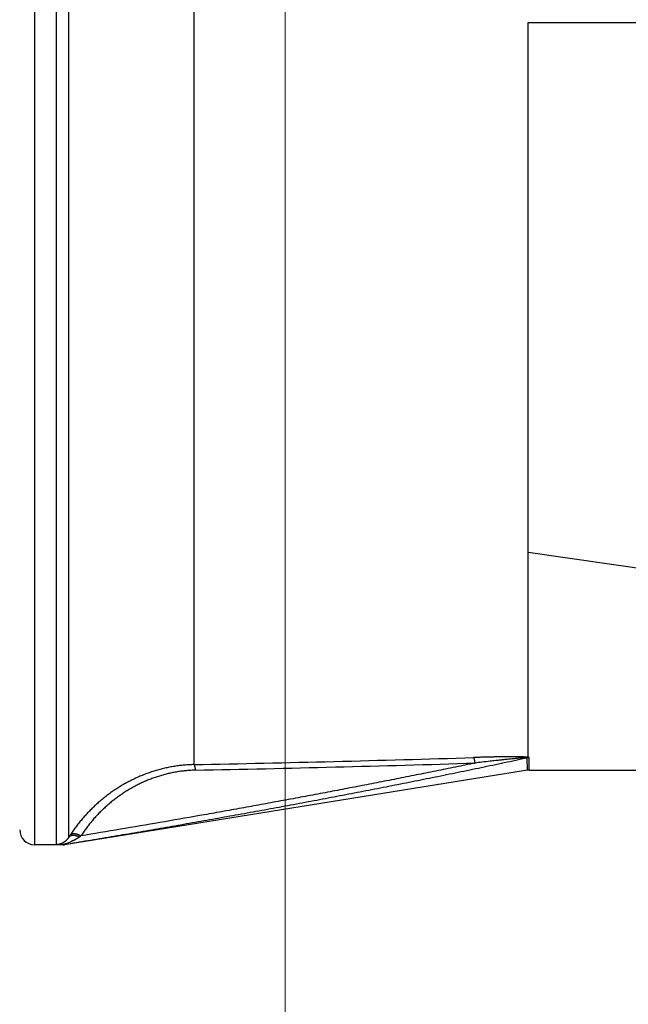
# Model space of a CAD drawing. Header units: millimetres. Extents: x 0 to 1735, y 0 to 1188.
# Tile 94 of 138: x 467 to 484, y 617 to 643. Entities that reach past the tile are written whole.
import ezdxf

# ---------------------------------------------------------------- set-up
doc = ezdxf.new("R2010")
doc.units = ezdxf.units.MM
doc.header["$LTSCALE"] = 0.727559
doc.layers.add('NoLayerName_001', color=7, linetype='Continuous')
doc.layers.add('NoLayerName_004', color=7, linetype='Continuous')
doc.styles.get("Standard").update_dxf_attribs({"font": 'txt', "bigfont": 'extfont2'})
doc.dimstyles.get("Standard").update_dxf_attribs({"dimtxt": 2.5, "dimasz": 2.5, "dimexe": 1, "dimexo": 1, "dimtad": 1, "dimdec": 3, "dimzin": 0, "dimdsep": 46, "dimtxsty": 'Standard', "dimcen": 2.5, "dimadec": 3, "dimazin": 0, "dimtfac": 0.75, "dimtdec": 3, "dimtmove": 0, "dimatfit": 3, "dimfxl": 1, "dimarcsym": 0})

# ---------------------------------------------------------------- blocks, each defined once
blk = doc.blocks.new('_OPEN30')
at = {"color": 0, "linetype": 'ByBlock', "lineweight": -2}
for p, q in [((-1, 0.267949), (0, 0)), ((0, 0), (-1, -0.267949)), ((0, 0), (-1, 0))]:
    blk.add_line(p, q, dxfattribs=at)
blk = doc.blocks.new('*D147')
at = {"layer": 'Defpoints', "color": 0}
for p in [(541, 625.088), (450, 624.2), (541, 550)]:
    blk.add_point(p, dxfattribs=at)
at = {"layer": 'NoLayerName_001', "color": 0, "linetype": 'Continuous', "lineweight": 13}
for p, q in [((541, 621.088), (541, 546)), ((450, 620.2), (450, 546)), ((458, 550), (533, 550))]:
    blk.add_line(p, q, dxfattribs=at)
at = {"layer": 'NoLayerName_001', "color": 0, "lineweight": 13, "xscale": 8, "yscale": 8, "zscale": 8, "rotation": 180}
blk.add_blockref('_OPEN30', (450, 550), dxfattribs=at)
at = {"layer": 'NoLayerName_001', "color": 0, "lineweight": 13, "xscale": 8, "yscale": 8, "zscale": 8}
blk.add_blockref('_OPEN30', (541, 550), dxfattribs=at)
at = {"layer": 'NoLayerName_001', "color": 0, "lineweight": 13, "insert": (495.5, 560.534), "char_height": 12.8, "attachment_point": 5}
blk.add_mtext('\\W0.8594;91', dxfattribs=at)
blk = doc.blocks.new('*D148')
at = {"layer": 'Defpoints', "color": 0}
for p in [(474.5, 727.5), (730, 700), (474.5, 520)]:
    blk.add_point(p, dxfattribs=at)
at = {"layer": 'NoLayerName_001', "color": 0, "linetype": 'Continuous', "lineweight": 13}
for p, q in [((474.5, 723.5), (474.5, 516)), ((730, 696), (730, 516)), ((722, 520), (482.5, 520))]:
    blk.add_line(p, q, dxfattribs=at)
at = {"layer": 'NoLayerName_001', "color": 0, "lineweight": 13, "xscale": 8, "yscale": 8, "zscale": 8, "rotation": 180}
blk.add_blockref('_OPEN30', (474.5, 520), dxfattribs=at)
at = {"layer": 'NoLayerName_001', "color": 0, "lineweight": 13, "xscale": 8, "yscale": 8, "zscale": 8}
blk.add_blockref('_OPEN30', (730, 520), dxfattribs=at)
at = {"layer": 'NoLayerName_001', "color": 0, "lineweight": 13, "insert": (602.25, 531.629), "char_height": 12.8, "attachment_point": 5}
blk.add_mtext('\\W0.8594;２５６', dxfattribs=at)

msp = doc.modelspace()

# ---------------------------------------------------------------- linework, layer by layer
at = {"layer": 'NoLayerName_004', "color": 6, "linetype": 'Continuous', "lineweight": 25}
for p, q in [((467.8, 665), (467.8, 621)), ((468.37628383, 665), (468.37628383, 621.00501661)), ((468.71153999, 621.20096458), (468.71153999, 664.81818182)), ((472.06463027, 623.14522328), (472.06410162, 663)), ((481, 623.33652945), (481, 643)), ((481, 643), (490.85953729, 643)), ((487.91651705, 627.8156855), (481, 628.82246495)), ((480.97626646, 622.99617201), (480.97441046, 623.32086733)), ((481.02424879, 623.03620433), (481.02591879, 623.32461923)), ((480.97606023, 622.99613875), (468.6, 621)), ((481.02403808, 622.9999876), (481.02424879, 623.03620433)), ((481.02403815, 623), (539.40434731, 623)), ((468.6, 621), (467.8, 621)), ((468.6, 621), (468.60000075, 621.00227746))]:
    msp.add_line(p, q, dxfattribs=at)
for centre, radius, start, end in [((459.67526408, 1262.0333479), 639.00824109, 271.1109447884, 271.7814187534), ((459.71426051, 1252.45798117), 629.58379637, 271.127559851, 271.8081251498), ((481.02184292, 623.02161097), 0.30300121, 89.22934509, 99.006603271), ((481.02403815, 622.69999231), 0.30000053, 90, 99.162351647), ((467.8, 621.4), 0.4, 180, 270), ((468.22556341, 622.42615063), 1.44891942, 280.924629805, 291.658690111), ((471.91045336, 619.18342385), 3.78199912, 146.79173162, 147.760548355), ((468.26927393, 622.31143537), 1.32617176, 291.732751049, 292.312548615), ((472.88094667, 616.02365972), 6.47811696, 126.426525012, 126.852040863)]:
    msp.add_arc(centre, radius, start, end, dxfattribs=at)
for points, knots in [([(480.97441046, 623.32086733), (480.76919323, 623.27704138), (480.35885967, 623.18890804), (479.74274327, 623.05959436), (479.12627826, 622.93193425), (478.50941456, 622.80618572), (477.89218758, 622.68220742), (477.27460985, 622.55996502), (476.65670002, 622.43939549), (476.0384751, 622.32044351), (475.41995252, 622.2030517), (474.80114938, 622.08716313), (474.1820814, 621.97272074), (473.56275852, 621.85969026), (472.94318953, 621.74803677), (472.32338293, 621.6377257), (471.70334739, 621.52872131), (471.08309089, 621.42099217), (470.46262404, 621.31449086), (469.84194761, 621.20922945), (469.2210991, 621.10499816), (468.80701803, 621.03660929), (468.60000075, 621.00227761)], [0, 0, 0, 0, 0.6295342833, 1.2590728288, 1.8886165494, 2.5181658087, 3.1477204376, 3.7772797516, 4.4068425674, 5.0364072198, 5.6659715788, 6.2955330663, 6.925089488, 7.5546414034, 8.1841898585, 8.8137356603, 9.4432793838, 10.0728213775, 10.7023617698, 11.3319004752, 11.9614372, 12.590971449, 12.590971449, 12.590971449, 12.590971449]), ([(479.57920287, 623.18765714), (479.40414258, 623.15157528), (479.05408817, 623.07908776), (478.528607, 622.97229878), (478.00290053, 622.86661968), (477.47693588, 622.7622218), (476.95073564, 622.65900747), (476.42430729, 622.5569512), (475.89765876, 622.45602496), (475.37079679, 622.35620577), (474.84372831, 622.25746927), (474.31646025, 622.15979141), (473.78899947, 622.06314832), (473.26135302, 621.96751508), (472.73352725, 621.87287086), (472.02953316, 621.74794904), (471.14911498, 621.59423274), (470.09207733, 621.41292186), (469.38684198, 621.2952945), (469.03429626, 621.23607568)], [0, 0, 0, 0, 0.5362201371, 1.0724412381, 1.6086640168, 2.1448888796, 2.6811159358, 3.2173451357, 3.753576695, 4.2898107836, 4.8260474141, 5.3622864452, 5.8985275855, 6.4347703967, 6.9710142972, 7.5072585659, 8.5797442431, 9.6522194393, 10.7246737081, 10.7246737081, 10.7246737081, 10.7246737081]), ([(481, 623.33652945), (480.98934833, 623.33837663), (480.96811215, 623.34283988), (480.93561417, 623.34495276), (480.90316521, 623.34688619), (480.87072538, 623.34868947), (480.83831572, 623.35026282), (480.80589478, 623.3514992), (480.77345186, 623.35242854), (480.74098919, 623.35310452), (480.70851379, 623.35357436), (480.67603261, 623.3538865), (480.64355196, 623.35409068), (480.61107554, 623.35423006), (480.57860415, 623.35430161), (480.54613661, 623.35430658), (480.51367143, 623.35424507), (480.48120713, 623.3541176), (480.44874251, 623.35392409), (480.40545437, 623.35358105), (480.35134301, 623.35300695), (480.2864106, 623.35212558), (480.22148021, 623.351095), (480.156553, 623.3499293), (480.08080844, 623.34842307), (479.99424772, 623.34651027), (479.89687211, 623.34413779), (479.78868207, 623.34128782), (479.66967849, 623.33793628), (479.58313764, 623.3352537), (479.53986631, 623.33394305)], [0, 0, 0, 0, 0.0324319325, 0.0649747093, 0.0975260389, 0.1299976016, 0.1624316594, 0.1948714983, 0.2273284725, 0.2597993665, 0.2922797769, 0.3247643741, 0.3572471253, 0.3897235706, 0.4221944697, 0.4546614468, 0.4871261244, 0.5195901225, 0.5520550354, 0.5845216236, 0.6494585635, 0.714397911, 0.7793366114, 0.8442741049, 0.9092108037, 1.0066151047, 1.1040193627, 1.2014241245, 1.3312976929, 1.4611712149, 1.4611712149, 1.4611712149, 1.4611712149]), ([(479.57920284, 623.18765714), (479.57894239, 623.18967708), (479.57842719, 623.19371934), (479.57761859, 623.19978007), (479.57678337, 623.20584084), (479.57591428, 623.21189933), (479.57500854, 623.21795385), (479.57406221, 623.22400252), (479.57307163, 623.23004351), (479.57203309, 623.236075), (479.57094288, 623.24209514), (479.56979729, 623.2481021), (479.5685926, 623.25409404), (479.56732511, 623.26006914), (479.56599111, 623.26602554), (479.56458689, 623.27196143), (479.56310872, 623.27787497), (479.56155288, 623.28376458), (479.55991495, 623.28963004), (479.55817112, 623.29546759), (479.55629688, 623.30127411), (479.55427009, 623.30704812), (479.55205948, 623.31278192), (479.54967624, 623.31847173), (479.54697928, 623.32400784), (479.54388441, 623.32933361), (479.54114646, 623.33236775), (479.53986631, 623.33394287)], [0, 0, 0, 0, 0.00611000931, 0.01222482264, 0.01834322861, 0.02446407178, 0.03058626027, 0.0367087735, 0.04283067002, 0.04895109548, 0.05506929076, 0.06118460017, 0.06729647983, 0.07340450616, 0.07950838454, 0.08560795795, 0.09170321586, 0.09779430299, 0.10388233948, 0.10997210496, 0.11607035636, 0.1221853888, 0.12832727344, 0.1345051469, 0.14068160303, 0.14680665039, 0.15289581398, 0.15289581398, 0.15289581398, 0.15289581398]), ([(480.96062662, 623.32667357), (480.95035238, 623.32692226), (480.92977698, 623.32801824), (480.87836265, 623.32476983), (480.82706997, 623.32091378), (480.77576348, 623.31705763), (480.74502199, 623.31449948), (480.71428345, 623.31179073), (480.68355012, 623.30894678), (480.64258005, 623.30502127), (480.59138586, 623.29995846), (480.52996773, 623.29379757), (480.46856883, 623.28751221), (480.40718492, 623.28109228), (480.33558375, 623.27345053), (480.24354336, 623.26343868), (480.12084841, 623.24986114), (479.95729488, 623.23141307), (479.77333688, 623.21031169), (479.6405108, 623.19479073), (479.57920284, 623.18765714)], [0, 0, 0, 0, 0.0308317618, 0.0617308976, 0.1543886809, 0.1852259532, 0.2160742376, 0.2469326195, 0.2777982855, 0.3086680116, 0.3704055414, 0.4321298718, 0.4938470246, 0.5555647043, 0.6172858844, 0.7098703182, 0.8333144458, 0.9876173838, 1.2036420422, 1.3888067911, 1.3888067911, 1.3888067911, 1.3888067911]), ([(480.97441013, 623.3208669), (480.97468353, 623.32127986), (480.9755299, 623.32206277), (480.9752003, 623.32398783), (480.97359876, 623.32466902), (480.97206134, 623.3251186), (480.97040243, 623.32544209), (480.96882919, 623.32573396), (480.96736228, 623.32596593), (480.96576063, 623.32618341), (480.96398293, 623.32637857), (480.96220372, 623.3265382), (480.96108502, 623.32663395), (480.96062662, 623.32667357)], [0, 0, 0, 0, 0.001485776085, 0.003272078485, 0.004700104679, 0.006411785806, 0.008150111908, 0.009745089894, 0.01121792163, 0.012603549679, 0.014594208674, 0.016582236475, 0.017962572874, 0.017962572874, 0.017962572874, 0.017962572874]), ([(480.96246574, 623.32670837), (480.96327674, 623.32700251), (480.96489656, 623.32759848), (480.96734308, 623.32844763), (480.96980009, 623.32926988), (480.97226874, 623.33005997), (480.97474797, 623.33081876), (480.97723733, 623.3315455), (480.97973619, 623.33223983), (480.98224397, 623.33290132), (480.98476008, 623.33352953), (480.98728393, 623.33412407), (480.98981494, 623.3346844), (480.99235245, 623.33521051), (480.99489614, 623.33570044), (480.99744448, 623.33615944), (480.99914884, 623.33643053), (481.00000006, 623.33657039)], [0, 0, 0, 0, 0.002588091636, 0.005177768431, 0.007768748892, 0.010360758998, 0.012953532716, 0.015546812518, 0.018140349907, 0.020733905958, 0.023327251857, 0.025920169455, 0.028512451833, 0.031103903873, 0.033694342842, 0.036283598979, 0.038871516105, 0.038871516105, 0.038871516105, 0.038871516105]), ([(481.02591879, 623.32461923), (481.02576702, 623.32507682), (481.02554404, 623.32602495), (481.02472004, 623.32725689), (481.02370026, 623.32835166), (481.02248779, 623.32931832), (481.02115453, 623.33018244), (481.01975033, 623.33095945), (481.0183256, 623.33167266), (481.01690453, 623.33233071), (481.01549098, 623.33293229), (481.0140839, 623.3334833), (481.01268154, 623.33398877), (481.01128224, 623.33445397), (481.00988432, 623.33488413), (481.0084861, 623.33528449), (481.00708589, 623.33566029), (481.00568198, 623.33601674), (481.0042727, 623.33635913), (481.00237853, 623.33680499), (481.00095288, 623.33713275), (481, 623.33735356)], [0, 0, 0, 0, 0.001446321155, 0.002889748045, 0.004379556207, 0.005929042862, 0.00752599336, 0.009142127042, 0.010740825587, 0.012305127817, 0.013839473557, 0.015348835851, 0.016837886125, 0.018310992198, 0.019772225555, 0.021225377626, 0.022673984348, 0.024121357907, 0.02557062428, 0.027024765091, 0.029959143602, 0.029959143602, 0.029959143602, 0.029959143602]), ([(472.0646301, 623.14522608), (472.02060274, 623.14363898), (471.93244521, 623.14160398), (471.80045979, 623.1316966), (471.66874431, 623.11775615), (471.53750504, 623.09909223), (471.4069198, 623.07595745), (471.27717407, 623.04835122), (471.14845116, 623.01634135), (471.02093032, 622.97997354), (470.89477214, 622.93930149), (470.77010064, 622.89442582), (470.64702535, 622.8454381), (470.52565358, 622.79243055), (470.40609272, 622.73549504), (470.28845015, 622.67472342), (470.17283302, 622.6102076), (470.05934617, 622.54203707), (469.94808786, 622.47030157), (469.83914957, 622.39509078), (469.73262087, 622.31649246), (469.62859117, 622.23459447), (469.52714996, 622.14948455), (469.4283866, 622.06125059), (469.33239228, 621.96998123), (469.23926094, 621.87577212), (469.14907573, 621.77873787), (469.06193772, 621.67898573), (468.97789912, 621.57665657), (468.89719475, 621.47176893), (468.8193788, 621.36479695), (468.77079989, 621.29124354), (468.74611035, 621.25476415)], [0, 0, 0, 0, 0.1321678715, 0.2644855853, 0.3969289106, 0.5294693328, 0.6620748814, 0.7947109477, 0.9273410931, 1.0599279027, 1.1924497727, 1.3249218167, 1.4573600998, 1.5897760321, 1.7221768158, 1.8545658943, 1.9869434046, 2.1193071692, 2.2516616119, 2.3840162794, 2.5163787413, 2.6487547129, 2.7811484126, 2.9135629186, 3.0460005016, 3.1784572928, 3.310915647, 3.4433549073, 3.5757536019, 3.7080899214, 3.8403421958, 3.9724893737, 3.9724893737, 3.9724893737, 3.9724893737]), ([(472.10343815, 622.99609597), (472.06266007, 622.99454074), (471.98100499, 622.99249338), (471.85876939, 622.98302433), (471.73679298, 622.96979491), (471.61527012, 622.95216374), (471.49436682, 622.93036992), (471.37425674, 622.90441615), (471.25511142, 622.8743688), (471.13709884, 622.8402746), (471.02037007, 622.80218401), (470.90503994, 622.76019389), (470.79120767, 622.71439371), (470.67896995, 622.66487292), (470.56842352, 622.61172074), (470.45966511, 622.5550264), (470.35279132, 622.49487907), (470.24789643, 622.43136618), (470.14506966, 622.36457268), (470.04439462, 622.29458172), (469.94595251, 622.22147482), (469.84982442, 622.14533342), (469.75609145, 622.06623895), (469.66483465, 621.98427289), (469.57613643, 621.89951741), (469.49008224, 621.81206027), (469.40674757, 621.7220065), (469.32622426, 621.62945475), (469.24855922, 621.53453448), (469.17396758, 621.43726282), (469.10203753, 621.33807544), (469.0571225, 621.26989361), (469.03429626, 621.23607568)], [0, 0, 0, 0, 0.1224231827, 0.2449881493, 0.3676725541, 0.4904497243, 0.6132894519, 0.7361587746, 0.8590227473, 0.9818452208, 1.1046032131, 1.2273110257, 1.349985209, 1.472637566, 1.5952755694, 1.7179027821, 1.8405192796, 1.9631224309, 2.0857152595, 2.2083067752, 2.3309042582, 2.4535132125, 2.57613769, 2.6987806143, 2.821444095, 2.944125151, 3.0668080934, 3.1894741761, 3.3121038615, 3.4346772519, 3.5571745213, 3.6795763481, 3.6795763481, 3.6795763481, 3.6795763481]), ([(472.10343815, 622.99609597), (472.10320333, 622.99816261), (472.10273894, 623.00229941), (472.10200846, 623.00850439), (472.10125168, 623.01471288), (472.10046115, 623.02092184), (472.09963363, 623.02712872), (472.09876472, 623.03333083), (472.09785036, 623.0395255), (472.09688639, 623.04571007), (472.09586867, 623.05188189), (472.09479305, 623.0580383), (472.09365539, 623.06417662), (472.09245155, 623.0702942), (472.0911774, 623.07638838), (472.08982874, 623.08245648), (472.08840162, 623.0884959), (472.0868911, 623.09450389), (472.08529513, 623.10048137), (472.08359244, 623.10643005), (472.0817439, 623.11235153), (472.07971563, 623.11825239), (472.07746374, 623.12413232), (472.07498858, 623.12999334), (472.07218983, 623.13568774), (472.06885456, 623.14111579), (472.06558965, 623.14375914), (472.06410162, 623.14518528)], [0, 0, 0, 0, 0.00623982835, 0.01248831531, 0.01874340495, 0.02500310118, 0.0312654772, 0.0375286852, 0.04379096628, 0.05005066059, 0.05630621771, 0.06255620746, 0.06879933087, 0.07503443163, 0.08126050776, 0.08747672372, 0.0936824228, 0.09987713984, 0.10606098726, 0.11224231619, 0.11843840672, 0.12466914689, 0.13095716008, 0.13732782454, 0.14373679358, 0.15002693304, 0.15621018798, 0.15621018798, 0.15621018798, 0.15621018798]), ([(468.6131481, 621.08915713), (468.60978559, 621.08655663), (468.6031159, 621.08127754), (468.59276064, 621.07381349), (468.58219834, 621.06663374), (468.57139791, 621.05980028), (468.56037626, 621.05331371), (468.54913742, 621.04719107), (468.53768886, 621.04144507), (468.52603745, 621.0360894), (468.51419181, 621.03113941), (468.50216779, 621.02660084), (468.48998402, 621.02247805), (468.47765956, 621.01877633), (468.46521354, 621.01550076), (468.45266507, 621.01265661), (468.44003325, 621.01024864), (468.4273372, 621.00828346), (468.41459604, 621.00676092), (468.40182878, 621.005706), (468.38905491, 621.00505011), (468.38053712, 621.00506538), (468.37628383, 621.00501661)], [0, 0, 0, 0, 0.01275231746, 0.02551414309, 0.03828434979, 0.05106246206, 0.06384870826, 0.07664407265, 0.08945034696, 0.10227018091, 0.11510642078, 0.12795730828, 0.14081863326, 0.15368597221, 0.16655478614, 0.17942050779, 0.19227862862, 0.20512478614, 0.217954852, 0.23076502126, 0.24355190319, 0.25631261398, 0.25631261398, 0.25631261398, 0.25631261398]), ([(468.71153999, 621.20096458), (468.71022038, 621.19885379), (468.70760698, 621.19461588), (468.70353173, 621.18835662), (468.69936387, 621.18215762), (468.69508659, 621.17603037), (468.69070432, 621.16997321), (468.68621601, 621.1639884), (468.68162296, 621.15807761), (468.67692671, 621.15224322), (468.67212902, 621.14648783), (468.66723165, 621.14081405), (468.66223637, 621.13522451), (468.65714494, 621.12972182), (468.65195913, 621.12430858), (468.64668069, 621.11898744), (468.64131145, 621.11376092), (468.63585291, 621.10863197), (468.6303078, 621.103602), (468.62467428, 621.09867811), (468.61896761, 621.0938462), (468.61508046, 621.09072828), (468.6131481, 621.08915713)], [0, 0, 0, 0, 0.00746804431, 0.01493603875, 0.02240522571, 0.02987688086, 0.03735231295, 0.04483277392, 0.05231826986, 0.05980787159, 0.06730063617, 0.0747956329, 0.08229194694, 0.08978868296, 0.09728496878, 0.10477995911, 0.11227283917, 0.11976282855, 0.12724918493, 0.13473120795, 0.14220824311, 0.14967968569, 0.14967968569, 0.14967968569, 0.14967968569]), ([(468.99569203, 621.20736532), (468.99203398, 621.20905173), (468.98474811, 621.21249154), (468.97363658, 621.21724986), (468.96242208, 621.22176496), (468.95108868, 621.22599176), (468.93964589, 621.22993968), (468.92809643, 621.23360371), (468.91644467, 621.23698213), (468.90469685, 621.240074), (468.89286182, 621.24286888), (468.88094298, 621.24530658), (468.86895048, 621.24733036), (468.85689466, 621.24888188), (468.84478599, 621.24990297), (468.83263494, 621.25033519), (468.82045211, 621.25011992), (468.80824831, 621.24919844), (468.79603492, 621.2475116), (468.78384477, 621.24500597), (468.77176394, 621.2416444), (468.75993876, 621.23738255), (468.74855963, 621.23217768), (468.73779937, 621.22600194), (468.72790853, 621.21876527), (468.7188602, 621.21059247), (468.71407901, 621.20407881), (468.71154075, 621.2009641)], [0, 0, 0, 0, 0.01208419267, 0.02416858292, 0.03625607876, 0.04834960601, 0.0604521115, 0.07256656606, 0.08469596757, 0.09684332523, 0.10900650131, 0.12117309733, 0.13333366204, 0.14548446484, 0.15762836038, 0.1697756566, 0.18194494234, 0.19416381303, 0.20646941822, 0.21890785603, 0.2314709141, 0.24405749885, 0.25657700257, 0.26896682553, 0.28120168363, 0.29330462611, 0.30535858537, 0.30535858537, 0.30535858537, 0.30535858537]), ([(469.0342953, 621.23607215), (469.03070597, 621.23797096), (469.02355062, 621.24183208), (469.01262385, 621.2472705), (469.00158317, 621.25250197), (468.99042599, 621.2574821), (468.97917591, 621.26221557), (468.96784946, 621.26669382), (468.95646517, 621.2709121), (468.94503888, 621.27486426), (468.93357473, 621.2785525), (468.9220415, 621.28192709), (468.91039337, 621.28493695), (468.89858154, 621.28753368), (468.88655729, 621.28966822), (468.87427217, 621.29129201), (468.86168446, 621.29235441), (468.84880911, 621.29281027), (468.83573749, 621.29258694), (468.82263405, 621.29159141), (468.80968643, 621.28973122), (468.79707938, 621.28691339), (468.78500331, 621.28303703), (468.77362468, 621.27801678), (468.76320049, 621.27168924), (468.7536786, 621.26414964), (468.74874377, 621.25778966), (468.74609706, 621.2547731)], [0, 0, 0, 0, 0.01218192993, 0.02438974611, 0.03661079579, 0.04883222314, 0.06104101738, 0.07322405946, 0.08536816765, 0.09746014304, 0.10949273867, 0.12149334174, 0.13350538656, 0.1455779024, 0.15776599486, 0.17013106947, 0.18274075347, 0.19564886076, 0.20876510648, 0.22194138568, 0.23504667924, 0.24797392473, 0.26064887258, 0.27304186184, 0.28518251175, 0.29717577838, 0.30921498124, 0.30921498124, 0.30921498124, 0.30921498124]), ([(468.99569186, 621.20736442), (468.99226896, 621.20484732), (468.98545391, 621.19977028), (468.97504455, 621.1924101), (468.96453264, 621.18519543), (468.95390484, 621.17814858), (468.94317392, 621.17125642), (468.93234541, 621.164515), (468.92142404, 621.15792139), (468.91041365, 621.1514733), (468.89931821, 621.14516821), (468.88814164, 621.13900365), (468.87688785, 621.13297714), (468.86556078, 621.1270862), (468.85416434, 621.12132833), (468.84270246, 621.11570109), (468.83117908, 621.11020189), (468.81959801, 621.1048286), (468.80796367, 621.09957748), (468.79627805, 621.09445074), (468.78455234, 621.08942836), (468.77669076, 621.08619076), (468.77276669, 621.08455862)], [0, 0, 0, 0, 0.01274629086, 0.02549363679, 0.03824278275, 0.05099404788, 0.06374734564, 0.07650237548, 0.08925934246, 0.1020185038, 0.11477994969, 0.12754360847, 0.14030925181, 0.15307649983, 0.16584482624, 0.17861356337, 0.19138190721, 0.20414892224, 0.21691354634, 0.22967459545, 0.24243076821, 0.25518065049, 0.25518065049, 0.25518065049, 0.25518065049]), ([(468.37628383, 621.00501661), (468.37834796, 621.00496575), (468.38247614, 621.00486102), (468.39073308, 621.00467563), (468.4010548, 621.00446905), (468.41344155, 621.00425789), (468.4258288, 621.00407841), (468.43821647, 621.00392775), (468.45266914, 621.00378148), (468.47125156, 621.00363505), (468.4877695, 621.00354341), (468.49809326, 621.00349866), (468.50015799, 621.00348946)], [0, 0, 0, 0, 0.00619425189, 0.01238851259, 0.02477704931, 0.03716557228, 0.04955410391, 0.06194267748, 0.07433130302, 0.09291430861, 0.11769159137, 0.12388585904, 0.12388585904, 0.12388585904, 0.12388585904]), ([(468.50015799, 621.00348946), (468.51181161, 621.00343186), (468.52680775, 621.0033299), (468.54347215, 621.00329623), (468.5493148, 621.00326446), (468.55264512, 621.00323785), (468.55513583, 621.00321275), (468.55762051, 621.00318169), (468.56009822, 621.0031438), (468.56338988, 621.00308327), (468.56668037, 621.00300458), (468.5699804, 621.00294335), (468.57248187, 621.00291528), (468.57501637, 621.0029131), (468.57758639, 621.00294943), (468.5801733, 621.00301594), (468.5827387, 621.00306201), (468.58522949, 621.00303806), (468.58759896, 621.00291544), (468.58984678, 621.00257654), (468.59212786, 621.00219737), (468.59479995, 621.0020119), (468.59743708, 621.00302043), (468.59924855, 621.00241645), (468.60000075, 621.00227746)], [0, 0, 0, 0, 0.034961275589, 0.044989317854, 0.049993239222, 0.052489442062, 0.054980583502, 0.057465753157, 0.059944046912, 0.062414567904, 0.067342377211, 0.069818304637, 0.072316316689, 0.074847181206, 0.077421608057, 0.080026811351, 0.08261060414, 0.085118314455, 0.08749940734, 0.089720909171, 0.091929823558, 0.094448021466, 0.0976797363, 0.099974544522, 0.099974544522, 0.099974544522, 0.099974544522])]:
    msp.add_open_spline(points, degree=3, knots=knots, dxfattribs=at)

# ---------------------------------------------------------------- dimensions: what is measured, and where the dimension line sits
at = {"layer": 'NoLayerName_001', "color": 3, "linetype": 'Continuous', "lineweight": 13}
dim = msp.add_linear_dim(base=(474.5, 520), p1=(730, 700), p2=(474.5, 727.50000156), angle=180, text='\\W0.8594;２５６', dimstyle='Standard', override={"dimtxt": 12.8, "dimasz": 8, "dimexe": 4, "dimexo": 4, "dimgap": 4, "dimdec": 8, "dimzin": 8, "dimblk": 'OPEN30', "dimclrd": 0, "dimclre": 0, "dimclrt": 0, "dimtp": 0, "dimtm": 0, "dimlwd": 13, "dimlwe": 13}, dxfattribs=at)
dim.commit()
dim.dimension.update_dxf_attribs({"geometry": '*D148', "text_midpoint": (602.25, 520), "dimtype": 160})
dim = msp.add_linear_dim(base=(541, 550), p1=(450, 624.2), p2=(541, 625.0882454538), text='\\W0.8594;<>', dimstyle='Standard', override={"dimtxt": 12.8, "dimasz": 8, "dimexe": 4, "dimexo": 4, "dimgap": 4, "dimdec": 8, "dimzin": 8, "dimblk": 'OPEN30', "dimclrd": 0, "dimclre": 0, "dimclrt": 0, "dimtp": 0, "dimtm": 0, "dimlwd": 13, "dimlwe": 13}, dxfattribs=at)
dim.commit()
dim.dimension.update_dxf_attribs({"geometry": '*D147', "text_midpoint": (495.5, 550), "dimtype": 160})

doc.saveas('drawing.dxf')
